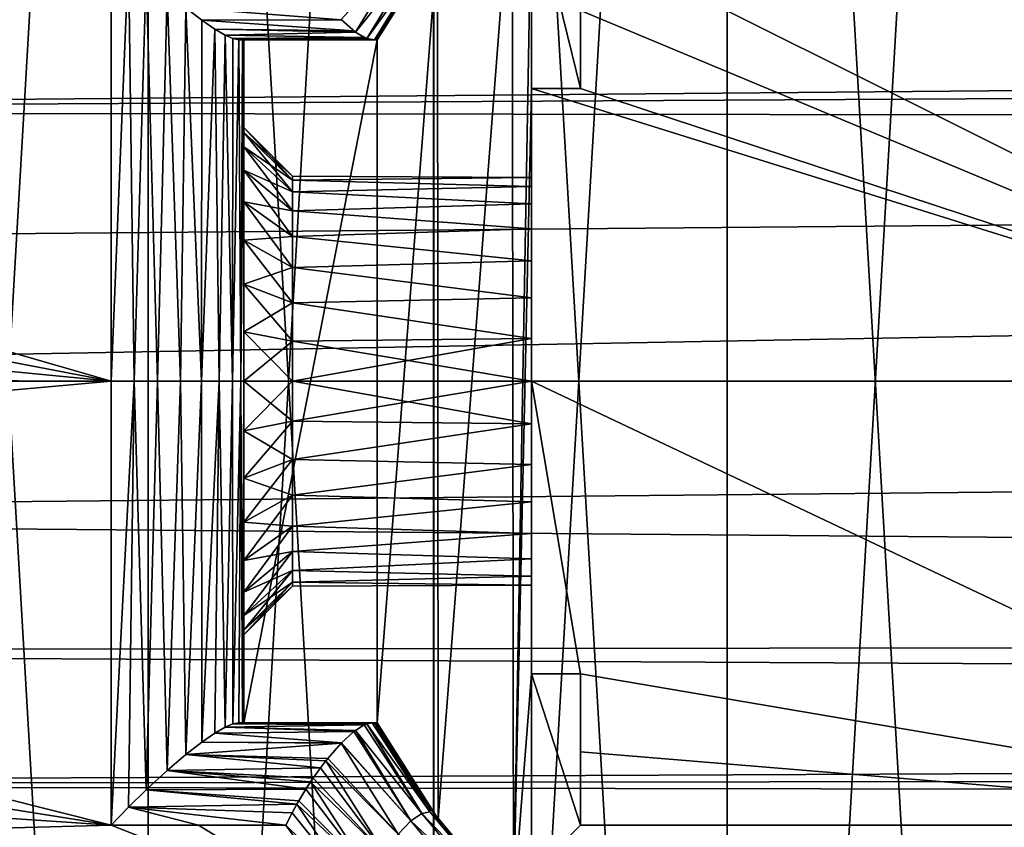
# Model space of a CAD drawing. Header units: metres. Extents: x -27 to 243, y -26 to 26.
# Tile 31 of 88: x -10.3 to -0.21, y -4.57 to 3.71. Entities that reach past the tile are written whole.
import ezdxf

# ---------------------------------------------------------------- set-up
doc = ezdxf.new("R2010")
doc.units = ezdxf.units.M
doc.layers.add('solid_ASS_SW0001', color=7, linetype='CONTINUOUS')

msp = doc.modelspace()

# ---------------------------------------------------------------- linework, layer by layer
at = {"layer": 'solid_ASS_SW0001'}
for points in [[(-3.047341, -26.072517, -24), (0, 26.25, -24), (0, -26.25, -24)], [(-3.047328, 26.072519, -24), (0, 26.25, -24), (-3.047341, -26.072517, -24)], [(0, -26.25, 74), (0, 26.25, 74), (-3.047341, 26.072517, 74)], [(-3.047328, 26.072519, -24), (-3.047341, -26.072517, -24), (-6.053592, -25.542444, -24)], [(-3.047328, 26.072519, -24), (-6.053592, -25.542444, -24), (-6.053573, 25.542448, -24)], [(-3.047328, -26.072519, 74), (-3.047341, 26.072517, 74), (-6.053592, 25.542444, 74)], [(0, -26.25, 74), (-3.047341, 26.072517, 74), (-3.047328, -26.072519, 74)], [(-6.053573, 25.542448, -24), (-6.053592, -25.542444, -24), (-8.978042, -24.666925, -24)], [(-6.053573, 25.542448, -24), (-8.978042, -24.666925, -24), (-8.978015, 24.666935, -24)], [(-6.053573, -25.542448, 74), (-6.053592, 25.542444, 74), (-8.978042, 24.666925, 74)], [(-3.047328, -26.072519, 74), (-6.053592, 25.542444, 74), (-6.053573, -25.542448, 74)], [(-8.978015, 24.666935, -24), (-8.978042, -24.666925, -24), (-11.781051, -23.457821, -24)], [(-8.978015, 24.666935, -24), (-11.781051, -23.457821, -24), (-11.78101, 23.457842, -24)], [(-8.978015, -24.666935, 74), (-8.978042, 24.666925, 74), (-11.781051, 23.457821, 74)], [(-6.053573, -25.542448, 74), (-8.978042, 24.666925, 74), (-8.978015, -24.666935, 74)], [(-8.978015, -24.666935, 74), (-11.781051, 23.457821, 74), (-11.78101, -23.457842, 74)], [(-6.007845, -4.48952, 88.099998), (-6.013225, 4.482313, 88.099998), (-5.248903, 5.357147, 88.099998)], [(-6.007845, -4.48952, 88.099998), (-5.248903, 5.357147, 88.099998), (-5.236032, -5.369727, 88.099998)], [(-5.05, 5.05, 88.099998), (-5.236032, -5.369727, 88.099998), (-5.248903, 5.357147, 88.099998)], [(-5.05, 5.05, 88.099998), (-5.05, 3, 88.099998), (-5.236032, -5.369727, 88.099998)], [(-4.55, 3, 88.599998), (-5.05, 3, 88.099998), (-5.05, 5.05, 88.099998)], [(-4.55, 3, 88.599998), (-5.05, 5.05, 88.099998), (-4.55, 4.55, 88.599998)], [(-9.357944, 4.549181, 102.931), (-9.358368, 0.000061, 103.050735), (-22.405142, 3.767545, 97.960327)], [(-9.180323, 4.363842, 102.990501), (-9.358368, 0.000061, 103.050735), (-9.357944, 4.549181, 102.931)], [(-4.55, 4.55, 104.776558), (-4.55, 3, 88.599998), (-4.55, 4.55, 88.599998)], [(-4.55, 4.55, 104.776558), (-4.55, 3.799266, 104.812904), (-4.55, 3, 88.599998)], [(4.55, 0, 108.389656), (-4.55, 3.799266, 104.812904), (-4.55, 4.55, 104.776558)], [(4.55, 0, 108.389656), (-4.55, 4.55, 104.776558), (4.55, 4.55, 108.269714)], [(-6.317864, 4.459378, 103.418205), (-6.855226, 3.578176, 103.237045), (-6.999838, 3.70775, 103.419952)], [(-6.317864, 4.459378, 103.418205), (-6.205182, 4.385605, 103.206718), (-6.855226, 3.578176, 103.237045)], [(-6.013225, 4.482313, 88.099998), (-6.633249, -3.5, 88.099998), (-6.63325, 3.5, 88.099998)], [(-6.013225, 4.482313, 88.099998), (-6.63325, 3.5, 88.099998), (-6.092856, 4.373455, 102.777351)], [(-6.007845, -4.48952, 88.099998), (-6.633249, -3.5, 88.099998), (-6.013225, 4.482313, 88.099998)], [(-9.124034, 0.000061, 103.109428), (-9.358368, 0.000061, 103.050735), (-9.180323, 4.363842, 102.990501)], [(-9.124034, 0.000061, 103.109428), (-9.180323, 4.363842, 102.990501), (-9.000012, 4.186496, 103.015694)], [(-6.205182, 4.385605, 103.206718), (-6.738999, 3.511154, 103.026009), (-6.855226, 3.578176, 103.237045)], [(-6.205182, 4.385605, 103.206718), (-6.125162, 4.367291, 102.988106), (-6.738999, 3.511154, 103.026009)], [(-6.125162, 4.367291, 102.988106), (-6.659105, 3.5, 102.807098), (-6.738999, 3.511154, 103.026009)], [(-6.37837, 3.945427, 102.679947), (-6.659105, 3.5, 102.807098), (-6.125162, 4.367291, 102.988106)], [(-6.092856, 4.373455, 102.777351), (-6.63325, 3.5, 88.099998), (-6.37837, 3.945427, 102.679947)], [(-8.882463, 0.000061, 103.110222), (-9.124034, 0.000061, 103.109428), (-9.000012, 4.186496, 103.015694)], [(-8.882463, 0.000061, 103.110222), (-9.000012, 4.186496, 103.015694), (-8.78482, 3.988573, 103.001617)], [(113.972702, 3.947464, 152.447037), (-25.020954, 4.135233, 99.083763), (-25.208183, 2.763942, 99.065544)], [(113.972702, 3.947464, 152.447037), (-25.208183, 2.763942, 99.065544), (114.046211, 3.494796, 152.49437)], [(-8.64775, 0.000061, 103.053062), (-8.882463, 0.000061, 103.110222), (-8.78482, 3.988573, 103.001617)], [(-8.64775, 0.000061, 103.053062), (-8.78482, 3.988573, 103.001617), (-8.592923, 3.825638, 102.945755)], [(-6.37837, 3.945427, 102.679947), (-6.645908, 3.5, 102.743935), (-6.659105, 3.5, 102.807098)], [(-6.37837, 3.945427, 102.679947), (-6.63325, 3.5, 102.594025), (-6.645908, 3.5, 102.743935)], [(-6.37837, 3.945427, 102.679947), (-6.63325, 3.5, 88.099998), (-6.63325, 3.5, 102.594025)], [(-9.358368, 0.000061, 103.050735), (-22.576328, 2.533978, 97.939651), (-22.405142, 3.767545, 97.960327)], [(-8.433594, 0.000061, 102.941277), (-8.64775, 0.000061, 103.053062), (-8.592923, 3.825638, 102.945755)], [(-8.433594, 0.000061, 102.941277), (-8.592923, 3.825638, 102.945755), (-8.430246, 3.699741, 102.859581)], [(-6.99715, 3.704994, 103.417137), (-8.430246, 3.699741, 102.859581), (-8.592923, 3.825638, 102.945755)], [(-6.999838, 3.70775, 103.419952), (-6.99715, 3.704994, 103.417137), (-8.592923, 3.825638, 102.945755)], [(-4.55, 3.799266, 104.812904), (-4.55, 3, 104.844368), (-4.55, 3, 88.599998)], [(4.55, 0, 108.389656), (-4.55, 3, 104.844368), (-4.55, 3.799266, 104.812904)], [(-8.433594, 0.000061, 102.941277), (-8.430246, 3.699741, 102.859581), (-8.297225, 3.608213, 102.752968)], [(-6.99715, 3.704994, 103.417137), (-6.871504, 3.590645, 103.261223), (-8.430246, 3.699741, 102.859581)], [(-6.871504, 3.590645, 103.261223), (-8.297225, 3.608213, 102.752968), (-8.430246, 3.699741, 102.859581)], [(-6.999838, 3.70775, 103.419952), (-6.855226, 3.578176, 103.237045), (-6.99715, 3.704994, 103.417137)], [(-6.99715, 3.704994, 103.417137), (-6.855226, 3.578176, 103.237045), (-6.871504, 3.590645, 103.261223)], [(-8.252491, 0.000061, 102.781403), (-8.433594, 0.000061, 102.941277), (-8.297225, 3.608213, 102.752968)], [(-8.252491, 0.000061, 102.781403), (-8.297225, 3.608213, 102.752968), (-8.191609, 3.546781, 102.632652)], [(-6.855226, 3.578176, 103.237045), (-8.191609, 3.546781, 102.632652), (-8.297225, 3.608213, 102.752968)], [(-6.871504, 3.590645, 103.261223), (-6.855226, 3.578176, 103.237045), (-8.297225, 3.608213, 102.752968)], [(-8.115012, 0.00006, 102.582771), (-8.252491, 0.000061, 102.781403), (-8.191609, 3.546781, 102.632652)], [(-6.855226, 3.578176, 103.237045), (-6.766061, 3.522588, 103.082466), (-8.191609, 3.546781, 102.632652)], [(-8.115012, 0.00006, 102.582771), (-8.191609, 3.546781, 102.632652), (-8.110447, 3.511524, 102.502167)], [(-6.766061, 3.522588, 103.082466), (-8.110447, 3.511524, 102.502167), (-8.191609, 3.546781, 102.632652)], [(-6.855226, 3.578176, 103.237045), (-6.738999, 3.511154, 103.026009), (-6.766061, 3.522588, 103.082466)], [(114.046211, 3.494796, 152.49437), (-25.208183, 2.763942, 99.065544), (114.099312, 2.58358, 152.546158)], [(-8.115012, 0.00006, 102.582771), (-8.110447, 3.511524, 102.502167), (-8.051554, 3.5, 102.362633)], [(-8.029179, 0.00006, 102.356956), (-8.115012, 0.00006, 102.582771), (-8.051554, 3.5, 102.362633)], [(-6.766061, 3.522588, 103.082466), (-6.738999, 3.511154, 103.026009), (-8.110447, 3.511524, 102.502167)], [(-6.683289, 3.5, 102.887856), (-8.051554, 3.5, 102.362633), (-8.110447, 3.511524, 102.502167)], [(-6.738999, 3.511154, 103.026009), (-6.683289, 3.5, 102.887856), (-8.110447, 3.511524, 102.502167)], [(-8.029179, 0.00006, 102.356956), (-8.051554, 3.5, 102.362633), (-8.012973, 3.5, 102.206116)], [(-6.63325, 3.5, 102.594025), (-8.012973, 3.5, 102.206116), (-8.051554, 3.5, 102.362633)], [(-6.63325, 3.5, 102.594025), (-8.051554, 3.5, 102.362633), (-6.683289, 3.5, 102.887856)], [(-8.029179, 0.00006, 102.356956), (-8, 3.5, 102.045425), (-8, 0.00006, 102.117149)], [(-8.029179, 0.00006, 102.356956), (-8.012973, 3.5, 102.206116), (-8, 3.5, 102.045425)], [(-6.63325, 3.5, 88.099998), (-8, 3.5, 102.045425), (-8.012973, 3.5, 102.206116)], [(-6.63325, 3.5, 102.594025), (-6.63325, 3.5, 88.099998), (-8.012973, 3.5, 102.206116)], [(-6.63325, 3.5, 88.099998), (-6.633249, -3.5, 88.099998), (-8, -3.5, 88.099998)], [(-8, -1.444335, 90.93808), (-8, 3.5, 88.099998), (-8, -3.5, 88.099998)], [(-6.63325, 3.5, 88.099998), (-8, -3.5, 88.099998), (-8, 3.5, 88.099998)], [(-8, 0.00006, 102.117149), (-8, 3.5, 102.045425), (-8, -3.5, 102.045425)], [(-8, 2.161919, 94.544334), (-8, -3.5, 102.045425), (-8, 3.5, 102.045425)], [(-8, 2.550004, 93.607422), (-8, 3.5, 102.045425), (-8, 3.5, 88.099998)], [(-6.63325, 3.5, 88.099998), (-8, 3.5, 88.099998), (-8, 3.5, 102.045425)], [(-8, 2.402085, 94.094986), (-8, 2.161919, 94.544334), (-8, 3.5, 102.045425)], [(-8, 2.550004, 93.607422), (-8, 2.402085, 94.094986), (-8, 3.5, 102.045425)], [(-8, 2.6, 93.099998), (-8, 2.550004, 93.607422), (-8, 3.5, 88.099998)], [(-8, 2.550004, 92.592575), (-8, 2.6, 93.099998), (-8, 3.5, 88.099998)], [(-8, 2.402085, 92.105019), (-8, 2.550004, 92.592575), (-8, 3.5, 88.099998)], [(-8, 2.161919, 91.655663), (-8, 2.402085, 92.105019), (-8, 3.5, 88.099998)], [(-8, 1.838478, 91.26152), (-8, 2.161919, 91.655663), (-8, 3.5, 88.099998)], [(-8, 1.444336, 90.93808), (-8, 1.838478, 91.26152), (-8, 3.5, 88.099998)], [(-8, 0.994982, 90.697914), (-8, 1.444336, 90.93808), (-8, 3.5, 88.099998)], [(-8, 0.507422, 90.549995), (-8, 0.994982, 90.697914), (-8, 3.5, 88.099998)], [(-8, 0, 90.5), (-8, 0.507422, 90.549995), (-8, 3.5, 88.099998)], [(-8, -0.507422, 90.549995), (-8, 0, 90.5), (-8, 3.5, 88.099998)], [(-8, -0.994982, 90.697914), (-8, -0.507422, 90.549995), (-8, 3.5, 88.099998)], [(-8, -1.444335, 90.93808), (-8, -0.994982, 90.697914), (-8, 3.5, 88.099998)], [(-6.738999, 3.511154, 103.026009), (-6.659105, 3.5, 102.807098), (-6.683289, 3.5, 102.887856)], [(-6.659105, 3.5, 102.807098), (-6.63325, 3.5, 102.594025), (-6.683289, 3.5, 102.887856)], [(-6.659105, 3.5, 102.807098), (-6.645908, 3.5, 102.743935), (-6.63325, 3.5, 102.594025)], [(-5.05, 3, 88.099998), (-5.05, -3, 88.099998), (-5.236032, -5.369727, 88.099998)], [(-5.05, 1.234357, 91.40107), (-5.05, -3, 88.099998), (-5.05, 3, 88.099998)], [(-5.05, 3, 104.652443), (-5.05, 3, 88.099998), (-4.55, 3, 88.599998)], [(-5.05, 2.088491, 92.88047), (-5.05, 3, 88.099998), (-5.05, 3, 104.652443)], [(-5.05, 1.560607, 91.694832), (-5.05, 1.234357, 91.40107), (-5.05, 3, 88.099998)], [(-5.05, 1.818661, 92.050018), (-5.05, 1.560607, 91.694832), (-5.05, 3, 88.099998)], [(-5.05, 1.997213, 92.451042), (-5.05, 1.818661, 92.050018), (-5.05, 3, 88.099998)], [(-5.05, 2.088491, 92.88047), (-5.05, 1.997213, 92.451042), (-5.05, 3, 88.099998)], [(-5.05, 3, 104.652443), (-4.55, 3, 88.599998), (-4.55, 3, 104.844368)], [(4.55, 0, 108.389656), (-5.05, 3, 104.652443), (-4.55, 3, 104.844368)], [(-5.05, 0, 104.704559), (-5.05, -3, 104.652443), (-5.05, 3, 104.652443)], [(-5.05, -1.818661, 94.149979), (-5.05, 3, 104.652443), (-5.05, -3, 104.652443)], [(4.55, 0, 108.389656), (-5.05, 0, 104.704559), (-5.05, 3, 104.652443)], [(-5.05, -0.436605, 95.154114), (-5.05, 0, 95.199997), (-5.05, 3, 104.652443)], [(-5.05, 0.436608, 95.154114), (-5.05, 3, 104.652443), (-5.05, 0, 95.199997)], [(-5.05, -0.85419, 95.018425), (-5.05, -0.436605, 95.154114), (-5.05, 3, 104.652443)], [(-5.05, -1.234357, 94.798927), (-5.05, -0.85419, 95.018425), (-5.05, 3, 104.652443)], [(-5.05, -1.560607, 94.505173), (-5.05, -1.234357, 94.798927), (-5.05, 3, 104.652443)], [(-5.05, -1.818661, 94.149979), (-5.05, -1.560607, 94.505173), (-5.05, 3, 104.652443)], [(-5.05, 2.088495, 93.319496), (-5.05, 2.088491, 92.88047), (-5.05, 3, 104.652443)], [(-5.05, 1.997224, 93.748917), (-5.05, 2.088495, 93.319496), (-5.05, 3, 104.652443)], [(-5.05, 1.818678, 94.149956), (-5.05, 1.997224, 93.748917), (-5.05, 3, 104.652443)], [(-5.05, 1.560624, 94.50515), (-5.05, 1.818678, 94.149956), (-5.05, 3, 104.652443)], [(-5.05, 1.234378, 94.798912), (-5.05, 1.560624, 94.50515), (-5.05, 3, 104.652443)], [(-5.05, 0.854199, 95.018417), (-5.05, 1.234378, 94.798912), (-5.05, 3, 104.652443)], [(-5.05, 0.436608, 95.154114), (-5.05, 0.854199, 95.018417), (-5.05, 3, 104.652443)], [(114.099312, 2.58358, 152.546158), (-25.208183, 2.763942, 99.065544), (-25.320784, 1.383675, 99.054779)], [(114.099312, 2.58358, 152.546158), (-25.320784, 1.383675, 99.054779), (-25.35837, 0, 99.051201)], [(114.086655, 0, 152.579132), (114.099312, 2.58358, 152.546158), (-25.35837, 0, 99.051201)], [(-9.358368, 0.000061, 103.050735), (-22.680286, 1.292693, 97.927254), (-22.576328, 2.533978, 97.939651)], [(-7.5, 2.059652, 93.509674), (-8, 2.550004, 93.607422), (-8, 2.6, 93.099998)], [(-7.5, 2.1, 93.099998), (-8, 2.6, 93.099998), (-8, 2.550004, 92.592575)], [(-7.5, 2.059652, 93.509674), (-8, 2.6, 93.099998), (-7.5, 2.1, 93.099998)], [(-7.5, 1.940147, 93.903633), (-8, 2.402085, 94.094986), (-8, 2.550004, 93.607422)], [(-7.5, 1.940147, 93.903633), (-8, 2.550004, 93.607422), (-7.5, 2.059652, 93.509674)], [(-7.5, 2.059652, 92.690323), (-8, 2.550004, 92.592575), (-8, 2.402085, 92.105019)], [(-7.5, 2.1, 93.099998), (-8, 2.550004, 92.592575), (-7.5, 2.059652, 92.690323)], [(-7.5, 1.746078, 94.266708), (-8, 2.161919, 94.544334), (-8, 2.402085, 94.094986)], [(-7.5, 1.746078, 94.266708), (-8, 2.402085, 94.094986), (-7.5, 1.940147, 93.903633)], [(-7.5, 1.940147, 92.296364), (-8, 2.402085, 92.105019), (-8, 2.161919, 91.655663)], [(-7.5, 2.059652, 92.690323), (-8, 2.402085, 92.105019), (-7.5, 1.940147, 92.296364)], [(-8, 2.161919, 94.544334), (-8, 1.838477, 94.938477), (-8, -3.5, 102.045425)], [(-7.5, 1.484924, 94.584923), (-8, 1.838477, 94.938477), (-8, 2.161919, 94.544334)], [(-7.5, 1.484924, 94.584923), (-8, 2.161919, 94.544334), (-7.5, 1.746078, 94.266708)], [(-7.5, 1.746078, 91.933289), (-8, 2.161919, 91.655663), (-8, 1.838478, 91.26152)], [(-7.5, 1.940147, 92.296364), (-8, 2.161919, 91.655663), (-7.5, 1.746078, 91.933289)], [(-7.5, 2.1, 93.099998), (-5.05, 2.088491, 92.88047), (-5.05, 2.088495, 93.319496)], [(-7.5, 2.1, 93.099998), (-7.5, 2.059652, 92.690323), (-5.05, 2.088491, 92.88047)], [(-7.5, 2.059652, 93.509674), (-7.5, 2.1, 93.099998), (-5.05, 2.088495, 93.319496)], [(-7.5, 2.059652, 93.509674), (-5.05, 2.088495, 93.319496), (-5.05, 1.997224, 93.748917)], [(-7.5, 2.059652, 92.690323), (-5.05, 1.997213, 92.451042), (-5.05, 2.088491, 92.88047)], [(-7.5, 2.059652, 92.690323), (-7.5, 1.940147, 92.296364), (-5.05, 1.997213, 92.451042)], [(-7.5, 1.940147, 93.903633), (-7.5, 2.059652, 93.509674), (-5.05, 1.997224, 93.748917)], [(-7.5, 1.940147, 93.903633), (-5.05, 1.997224, 93.748917), (-5.05, 1.818678, 94.149956)], [(-7.5, 1.940147, 92.296364), (-5.05, 1.818661, 92.050018), (-5.05, 1.997213, 92.451042)], [(-7.5, 1.940147, 92.296364), (-7.5, 1.746078, 91.933289), (-5.05, 1.818661, 92.050018)], [(-7.5, 1.746078, 94.266708), (-7.5, 1.940147, 93.903633), (-5.05, 1.818678, 94.149956)], [(-7.5, 1.484924, 91.615074), (-8, 1.838478, 91.26152), (-8, 1.444336, 90.93808)], [(-7.5, 1.746078, 91.933289), (-8, 1.838478, 91.26152), (-7.5, 1.484924, 91.615074)], [(-8, 1.838477, 94.938477), (-8, 1.444335, 95.261917), (-8, -3.5, 102.045425)], [(-7.5, 1.16671, 94.846077), (-8, 1.444335, 95.261917), (-8, 1.838477, 94.938477)], [(-7.5, 1.16671, 94.846077), (-8, 1.838477, 94.938477), (-7.5, 1.484924, 94.584923)], [(-7.5, 1.746078, 94.266708), (-5.05, 1.818678, 94.149956), (-5.05, 1.560624, 94.50515)], [(-7.5, 1.746078, 91.933289), (-5.05, 1.560607, 91.694832), (-5.05, 1.818661, 92.050018)], [(-7.5, 1.746078, 91.933289), (-7.5, 1.484924, 91.615074), (-5.05, 1.560607, 91.694832)], [(-7.5, 1.484924, 94.584923), (-7.5, 1.746078, 94.266708), (-5.05, 1.560624, 94.50515)], [(-7.5, 1.484924, 94.584923), (-5.05, 1.560624, 94.50515), (-5.05, 1.234378, 94.798912)], [(-7.5, 1.484924, 91.615074), (-5.05, 1.234357, 91.40107), (-5.05, 1.560607, 91.694832)], [(-7.5, 1.484924, 91.615074), (-8, 1.444336, 90.93808), (-7.5, 1.16671, 91.35392)], [(-7.5, 1.16671, 91.35392), (-8, 1.444336, 90.93808), (-8, 0.994982, 90.697914)], [(-8, 1.444335, 95.261917), (-8, 0.994982, 95.502083), (-8, -3.5, 102.045425)], [(-7.5, 0.803635, 95.040146), (-8, 0.994982, 95.502083), (-8, 1.444335, 95.261917)], [(-7.5, 0.803635, 95.040146), (-8, 1.444335, 95.261917), (-7.5, 1.16671, 94.846077)], [(-7.5, 1.484924, 91.615074), (-7.5, 1.16671, 91.35392), (-5.05, 1.234357, 91.40107)], [(-7.5, 1.16671, 94.846077), (-7.5, 1.484924, 94.584923), (-5.05, 1.234378, 94.798912)], [(-9.358368, 0.000061, 103.050735), (-22.716555, 0.04923, 97.922997), (-22.680286, 1.292693, 97.927254)], [(-7.5, 1.16671, 94.846077), (-5.05, 1.234378, 94.798912), (-5.05, 0.854199, 95.018417)], [(-7.5, 1.16671, 91.35392), (-5.05, 0.85419, 91.181572), (-5.05, 1.234357, 91.40107)], [(-5.05, 1.234357, 91.40107), (-5.05, 0.85419, 91.181572), (-5.05, -3, 88.099998)], [(-7.5, 1.16671, 91.35392), (-8, 0.994982, 90.697914), (-7.5, 0.803635, 91.159851)], [(-7.5, 1.16671, 91.35392), (-7.5, 0.803635, 91.159851), (-5.05, 0.85419, 91.181572)], [(-7.5, 0.803635, 95.040146), (-7.5, 1.16671, 94.846077), (-5.05, 0.854199, 95.018417)], [(-8, 0.994982, 95.502083), (-8, 0.507422, 95.650002), (-8, -3.5, 102.045425)], [(-7.5, 0.409675, 95.159653), (-8, 0.507422, 95.650002), (-8, 0.994982, 95.502083)], [(-7.5, 0.409675, 95.159653), (-8, 0.994982, 95.502083), (-7.5, 0.803635, 95.040146)], [(-7.5, 0.803635, 91.159851), (-8, 0.994982, 90.697914), (-8, 0.507422, 90.549995)], [(-7.5, 0.803635, 95.040146), (-5.05, 0.854199, 95.018417), (-5.05, 0.436608, 95.154114)], [(-7.5, 0.803635, 91.159851), (-5.05, 0.436605, 91.045891), (-5.05, 0.85419, 91.181572)], [(-5.05, 0.85419, 91.181572), (-5.05, 0.436605, 91.045891), (-5.05, -3, 88.099998)], [(-7.5, 0.803635, 91.159851), (-8, 0.507422, 90.549995), (-7.5, 0.409675, 91.040344)], [(-7.5, 0.803635, 91.159851), (-7.5, 0.409675, 91.040344), (-5.05, 0.436605, 91.045891)], [(-7.5, 0.409675, 95.159653), (-7.5, 0.803635, 95.040146), (-5.05, 0.436608, 95.154114)], [(-8, 0.507422, 95.650002), (-8, 0, 95.699997), (-8, -3.5, 102.045425)], [(-7.5, 0, 95.199997), (-8, 0, 95.699997), (-8, 0.507422, 95.650002)], [(-7.5, 0.409675, 95.159653), (-7.5, 0, 95.199997), (-8, 0.507422, 95.650002)], [(-7.5, 0.409675, 91.040344), (-8, 0.507422, 90.549995), (-8, 0, 90.5)], [(-7.5, 0.409675, 91.040344), (-8, 0, 90.5), (-7.5, 0, 91)], [(-7.5, 0.409675, 95.159653), (-5.05, 0.436608, 95.154114), (-5.05, 0, 95.199997)], [(-7.5, 0, 91), (-5.05, 0, 91), (-5.05, 0.436605, 91.045891)], [(-7.5, 0.409675, 91.040344), (-7.5, 0, 91), (-5.05, 0.436605, 91.045891)], [(-7.5, 0.409675, 95.159653), (-5.05, 0, 95.199997), (-7.5, 0, 95.199997)], [(-5.05, 0.436605, 91.045891), (-5.05, 0, 91), (-5.05, -3, 88.099998)], [(114.086655, 0, 152.579132), (-25.35837, 0, 99.051201), (-25.320766, -1.383978, 99.054779)], [(114.086655, 0, 152.579132), (-25.320766, -1.383978, 99.054779), (114.099312, -2.58358, 152.546158)], [(-9.358368, 0.000061, 103.050735), (-22.685503, -1.196697, 97.926636), (-22.716555, 0.04923, 97.922997)], [(-9.358368, 0.000061, 103.050735), (-9.358043, -4.549179, 102.930962), (-22.685503, -1.196697, 97.926636)], [(-9.124034, 0.000061, 103.109428), (-9.358043, -4.549179, 102.930962), (-9.358368, 0.000061, 103.050735)], [(-9.124034, 0.000061, 103.109428), (-9.180289, -4.36381, 102.990517), (-9.358043, -4.549179, 102.930962)], [(-9.124034, 0.000061, 103.109428), (-9.000012, -4.186506, 103.015701), (-9.180289, -4.36381, 102.990517)], [(-8.882463, 0.000061, 103.110222), (-9.000012, -4.186506, 103.015701), (-9.124034, 0.000061, 103.109428)], [(-8.882463, 0.000061, 103.110222), (-8.784823, -3.988577, 103.001617), (-9.000012, -4.186506, 103.015701)], [(-8.64775, 0.000061, 103.053062), (-8.784823, -3.988577, 103.001617), (-8.882463, 0.000061, 103.110222)], [(-8.64775, 0.000061, 103.053062), (-8.592926, -3.825641, 102.945755), (-8.784823, -3.988577, 103.001617)], [(-8.433594, 0.000061, 102.941277), (-8.592926, -3.825641, 102.945755), (-8.64775, 0.000061, 103.053062)], [(-8.433594, 0.000061, 102.941277), (-8.430248, -3.699742, 102.859581), (-8.592926, -3.825641, 102.945755)], [(-8.252491, 0.000061, 102.781403), (-8.430248, -3.699742, 102.859581), (-8.433594, 0.000061, 102.941277)], [(-8.252491, 0.000061, 102.781403), (-8.297226, -3.608213, 102.752968), (-8.430248, -3.699742, 102.859581)], [(-8.252491, 0.000061, 102.781403), (-8.191609, -3.546781, 102.632652), (-8.297226, -3.608213, 102.752968)], [(-8.115012, 0.00006, 102.582771), (-8.191609, -3.546781, 102.632652), (-8.252491, 0.000061, 102.781403)], [(-8.115012, 0.00006, 102.582771), (-8.110447, -3.511524, 102.502167), (-8.191609, -3.546781, 102.632652)], [(-8.029179, 0.00006, 102.356956), (-8.110447, -3.511524, 102.502167), (-8.115012, 0.00006, 102.582771)], [(-8.029179, 0.00006, 102.356956), (-8.051554, -3.5, 102.362633), (-8.110447, -3.511524, 102.502167)], [(-8.029179, 0.00006, 102.356956), (-8.012973, -3.5, 102.206116), (-8.051554, -3.5, 102.362633)], [(-8.029179, 0.00006, 102.356956), (-8, 0.00006, 102.117149), (-8.012973, -3.5, 102.206116)], [(-8, 0.00006, 102.117149), (-8, -3.5, 102.045425), (-8.012973, -3.5, 102.206116)], [(-8, -0.507422, 95.650002), (-8, -3.5, 102.045425), (-8, 0, 95.699997)], [(-7.5, -0.409675, 95.159653), (-8, -0.507422, 95.650002), (-8, 0, 95.699997)], [(-7.5, -0.409675, 95.159653), (-8, 0, 95.699997), (-7.5, 0, 95.199997)], [(-7.5, 0, 91), (-8, 0, 90.5), (-8, -0.507422, 90.549995)], [(-7.5, 0, 91), (-8, -0.507422, 90.549995), (-7.5, -0.409675, 91.040344)], [(-7.5, 0, 95.199997), (-5.05, 0, 95.199997), (-5.05, -0.436605, 95.154114)], [(-7.5, 0, 91), (-7.5, -0.409675, 91.040344), (-5.05, 0, 91)], [(-4.55, -3, 104.844368), (-5.05, -3, 104.652443), (-5.05, 0, 104.704559)], [(4.55, -4.55, 108.269714), (-4.55, -3, 104.844368), (-5.05, 0, 104.704559)], [(4.55, 0, 108.389656), (4.55, -4.55, 108.269714), (-5.05, 0, 104.704559)], [(-7.5, -0.409675, 95.159653), (-7.5, 0, 95.199997), (-5.05, -0.436605, 95.154114)], [(-7.5, -0.409675, 91.040344), (-5.05, -0.436608, 91.045891), (-5.05, 0, 91)], [(-5.05, 0, 91), (-5.05, -0.436608, 91.045891), (-5.05, -3, 88.099998)], [(-7.5, -0.409675, 91.040344), (-8, -0.507422, 90.549995), (-8, -0.994982, 90.697914)], [(-7.5, -0.409675, 91.040344), (-8, -0.994982, 90.697914), (-7.5, -0.803635, 91.159851)], [(-7.5, -0.803635, 95.040146), (-8, -0.507422, 95.650002), (-7.5, -0.409675, 95.159653)], [(-7.5, -0.803635, 95.040146), (-7.5, -0.409675, 95.159653), (-5.05, -0.436605, 95.154114)], [(-7.5, -0.409675, 91.040344), (-7.5, -0.803635, 91.159851), (-5.05, -0.436608, 91.045891)], [(-7.5, -0.803635, 95.040146), (-5.05, -0.436605, 95.154114), (-5.05, -0.85419, 95.018425)], [(-7.5, -0.803635, 91.159851), (-5.05, -0.854199, 91.18158), (-5.05, -0.436608, 91.045891)], [(-5.05, -0.436608, 91.045891), (-5.05, -0.854199, 91.18158), (-5.05, -3, 88.099998)], [(-8, -0.507422, 95.650002), (-8, -0.994982, 95.502083), (-8, -3.5, 102.045425)], [(-7.5, -0.803635, 95.040146), (-8, -0.994982, 95.502083), (-8, -0.507422, 95.650002)], [(-7.5, -0.803635, 91.159851), (-8, -0.994982, 90.697914), (-8, -1.444335, 90.93808)], [(-7.5, -0.803635, 91.159851), (-8, -1.444335, 90.93808), (-7.5, -1.16671, 91.35392)], [(-7.5, -1.16671, 94.846077), (-8, -0.994982, 95.502083), (-7.5, -0.803635, 95.040146)], [(-7.5, -1.16671, 94.846077), (-7.5, -0.803635, 95.040146), (-5.05, -0.85419, 95.018425)], [(-7.5, -0.803635, 91.159851), (-7.5, -1.16671, 91.35392), (-5.05, -0.854199, 91.18158)], [(-7.5, -1.16671, 94.846077), (-5.05, -0.85419, 95.018425), (-5.05, -1.234357, 94.798927)], [(-7.5, -1.16671, 91.35392), (-5.05, -1.234378, 91.401085), (-5.05, -0.854199, 91.18158)], [(-5.05, -0.854199, 91.18158), (-5.05, -1.234378, 91.401085), (-5.05, -3, 88.099998)], [(-8, -0.994982, 95.502083), (-8, -1.444336, 95.261917), (-8, -3.5, 102.045425)], [(-7.5, -1.16671, 94.846077), (-8, -1.444336, 95.261917), (-8, -0.994982, 95.502083)], [(-9.358043, -4.549179, 102.930962), (-22.586565, -2.440093, 97.938423), (-22.685503, -1.196697, 97.926636)], [(-7.5, -1.16671, 91.35392), (-8, -1.444335, 90.93808), (-8, -1.838477, 91.26152)], [(-7.5, -1.16671, 91.35392), (-8, -1.838477, 91.26152), (-7.5, -1.484924, 91.615074)], [(-7.5, -1.484924, 94.584923), (-8, -1.444336, 95.261917), (-7.5, -1.16671, 94.846077)], [(-7.5, -1.484924, 94.584923), (-7.5, -1.16671, 94.846077), (-5.05, -1.234357, 94.798927)], [(-7.5, -1.16671, 91.35392), (-7.5, -1.484924, 91.615074), (-5.05, -1.234378, 91.401085)], [(-7.5, -1.484924, 94.584923), (-5.05, -1.234357, 94.798927), (-5.05, -1.560607, 94.505173)], [(-7.5, -1.484924, 91.615074), (-5.05, -1.560624, 91.694847), (-5.05, -1.234378, 91.401085)], [(-5.05, -1.234378, 91.401085), (-5.05, -1.560624, 91.694847), (-5.05, -3, 88.099998)], [(114.099312, -2.58358, 152.546158), (-25.320766, -1.383978, 99.054779), (-25.208145, -2.764277, 99.065552)], [(-8, -1.838477, 91.26152), (-8, -1.444335, 90.93808), (-8, -3.5, 88.099998)], [(-8, -1.444336, 95.261917), (-8, -1.838478, 94.938477), (-8, -3.5, 102.045425)], [(-7.5, -1.484924, 94.584923), (-8, -1.838478, 94.938477), (-8, -1.444336, 95.261917)], [(-7.5, -1.484924, 91.615074), (-8, -1.838477, 91.26152), (-8, -2.161919, 91.655663)], [(-7.5, -1.484924, 91.615074), (-8, -2.161919, 91.655663), (-7.5, -1.746078, 91.933289)], [(-7.5, -1.746078, 94.266708), (-8, -1.838478, 94.938477), (-7.5, -1.484924, 94.584923)], [(-7.5, -1.746078, 94.266708), (-7.5, -1.484924, 94.584923), (-5.05, -1.560607, 94.505173)], [(-7.5, -1.484924, 91.615074), (-7.5, -1.746078, 91.933289), (-5.05, -1.560624, 91.694847)], [(-7.5, -1.746078, 94.266708), (-5.05, -1.560607, 94.505173), (-5.05, -1.818661, 94.149979)], [(-7.5, -1.746078, 91.933289), (-5.05, -1.818678, 92.050049), (-5.05, -1.560624, 91.694847)], [(-5.05, -1.560624, 91.694847), (-5.05, -1.818678, 92.050049), (-5.05, -3, 88.099998)], [(-7.5, -1.746078, 91.933289), (-8, -2.161919, 91.655663), (-8, -2.402085, 92.105019)], [(-7.5, -1.746078, 91.933289), (-8, -2.402085, 92.105019), (-7.5, -1.940147, 92.296364)], [(-7.5, -1.746078, 94.266708), (-8, -2.161919, 94.544334), (-8, -1.838478, 94.938477)], [(-7.5, -1.940147, 93.903633), (-8, -2.161919, 94.544334), (-7.5, -1.746078, 94.266708)], [(-7.5, -1.940147, 93.903633), (-7.5, -1.746078, 94.266708), (-5.05, -1.818661, 94.149979)], [(-7.5, -1.746078, 91.933289), (-7.5, -1.940147, 92.296364), (-5.05, -1.818678, 92.050049)], [(-8, -2.161919, 91.655663), (-8, -1.838477, 91.26152), (-8, -3.5, 88.099998)], [(-8, -1.838478, 94.938477), (-8, -2.161919, 94.544334), (-8, -3.5, 102.045425)], [(-7.5, -1.940147, 93.903633), (-5.05, -1.818661, 94.149979), (-5.05, -1.997213, 93.748955)], [(-7.5, -1.940147, 92.296364), (-5.05, -1.997224, 92.45108), (-5.05, -1.818678, 92.050049)], [(-5.05, -1.997213, 93.748955), (-5.05, -1.818661, 94.149979), (-5.05, -3, 104.652443)], [(-5.05, -1.818678, 92.050049), (-5.05, -1.997224, 92.45108), (-5.05, -3, 88.099998)], [(-7.5, -1.940147, 92.296364), (-8, -2.402085, 92.105019), (-8, -2.550004, 92.592575)], [(-7.5, -1.940147, 92.296364), (-8, -2.550004, 92.592575), (-7.5, -2.059652, 92.690323)], [(-7.5, -1.940147, 93.903633), (-8, -2.402085, 94.094986), (-8, -2.161919, 94.544334)], [(-7.5, -2.059652, 93.509674), (-8, -2.402085, 94.094986), (-7.5, -1.940147, 93.903633)], [(-7.5, -2.059652, 93.509674), (-7.5, -1.940147, 93.903633), (-5.05, -1.997213, 93.748955)], [(-7.5, -1.940147, 92.296364), (-7.5, -2.059652, 92.690323), (-5.05, -1.997224, 92.45108)], [(-7.5, -2.059652, 93.509674), (-5.05, -1.997213, 93.748955), (-5.05, -2.088491, 93.319534)], [(-7.5, -2.059652, 92.690323), (-5.05, -2.088495, 92.880501), (-5.05, -1.997224, 92.45108)], [(-5.05, -2.088491, 93.319534), (-5.05, -1.997213, 93.748955), (-5.05, -3, 104.652443)], [(-5.05, -1.997224, 92.45108), (-5.05, -2.088495, 92.880501), (-5.05, -3, 88.099998)], [(-7.5, -2.059652, 92.690323), (-8, -2.550004, 92.592575), (-8, -2.6, 93.099998)], [(-7.5, -2.059652, 92.690323), (-8, -2.6, 93.099998), (-7.5, -2.1, 93.099998)], [(-7.5, -2.059652, 93.509674), (-8, -2.550004, 93.607422), (-8, -2.402085, 94.094986)], [(-7.5, -2.1, 93.099998), (-8, -2.550004, 93.607422), (-7.5, -2.059652, 93.509674)], [(-7.5, -2.1, 93.099998), (-8, -2.6, 93.099998), (-8, -2.550004, 93.607422)], [(-7.5, -2.1, 93.099998), (-7.5, -2.059652, 93.509674), (-5.05, -2.088491, 93.319534)], [(-7.5, -2.059652, 92.690323), (-7.5, -2.1, 93.099998), (-5.05, -2.088495, 92.880501)], [(-7.5, -2.1, 93.099998), (-5.05, -2.088491, 93.319534), (-5.05, -2.088495, 92.880501)], [(-5.05, -2.088491, 93.319534), (-5.05, -3, 104.652443), (-5.05, -3, 88.099998)], [(-5.05, -2.088495, 92.880501), (-5.05, -2.088491, 93.319534), (-5.05, -3, 88.099998)], [(-8, -2.402085, 92.105019), (-8, -2.161919, 91.655663), (-8, -3.5, 88.099998)], [(-8, -2.161919, 94.544334), (-8, -2.402085, 94.094986), (-8, -3.5, 102.045425)], [(-8, -2.550004, 92.592575), (-8, -2.402085, 92.105019), (-8, -3.5, 88.099998)], [(-8, -2.402085, 94.094986), (-8, -2.550004, 93.607422), (-8, -3.5, 102.045425)], [(-9.358043, -4.549179, 102.930962), (-22.420223, -3.675861, 97.958496), (-22.586565, -2.440093, 97.938423)], [(114.046204, -3.494879, 152.494354), (114.099312, -2.58358, 152.546158), (-25.208145, -2.764277, 99.065552)], [(-8, -2.550004, 92.592575), (-8, -3.5, 88.099998), (-8, -3.5, 102.045425)], [(-8, -2.6, 93.099998), (-8, -2.550004, 92.592575), (-8, -3.5, 102.045425)], [(-8, -2.550004, 93.607422), (-8, -2.6, 93.099998), (-8, -3.5, 102.045425)], [(114.046204, -3.494879, 152.494354), (-25.208145, -2.764277, 99.065552), (-25.020924, -4.135414, 99.083763)], [(-5.05, -3, 88.099998), (-5.05, -5.05, 88.099998), (-5.236032, -5.369727, 88.099998)], [(-4.55, -4.55, 88.599998), (-5.05, -5.05, 88.099998), (-5.05, -3, 88.099998)], [(-4.55, -3, 88.599998), (-5.05, -3, 88.099998), (-5.05, -3, 104.652443)], [(-4.55, -4.55, 88.599998), (-5.05, -3, 88.099998), (-4.55, -3, 88.599998)], [(-4.55, -3, 104.844368), (-4.55, -3, 88.599998), (-5.05, -3, 104.652443)], [(-4.55, -4.55, 88.599998), (-4.55, -3, 88.599998), (-4.55, -3, 104.844368)], [(-4.55, -4.55, 104.776558), (-4.55, -4.55, 88.599998), (-4.55, -3, 104.844368)], [(-4.55, -3.799266, 104.812904), (-4.55, -3, 104.844368), (4.55, -4.55, 108.269714)], [(-4.55, -3.799266, 104.812904), (-4.55, -4.55, 104.776558), (-4.55, -3, 104.844368)], [(114.046204, -3.494879, 152.494354), (-25.020924, -4.135414, 99.083763), (113.972679, -3.947597, 152.447021)], [(-8.191609, -3.546781, 102.632652), (-8.110447, -3.511524, 102.502167), (-6.766061, -3.522588, 103.082466)], [(-8.191609, -3.546781, 102.632652), (-6.766061, -3.522588, 103.082466), (-6.855227, -3.578177, 103.237045)], [(-8.110447, -3.511524, 102.502167), (-8.051554, -3.5, 102.362633), (-6.738998, -3.511153, 103.026009)], [(-8.110447, -3.511524, 102.502167), (-6.738998, -3.511153, 103.026009), (-6.766061, -3.522588, 103.082466)], [(-8.051554, -3.5, 102.362633), (-6.683289, -3.5, 102.887856), (-6.738998, -3.511153, 103.026009)], [(-6.659105, -3.5, 102.807098), (-6.683289, -3.5, 102.887856), (-8.051554, -3.5, 102.362633)], [(-6.645907, -3.5, 102.743935), (-8.051554, -3.5, 102.362633), (-6.633249, -3.5, 102.594025)], [(-8.012973, -3.5, 102.206116), (-6.633249, -3.5, 102.594025), (-8.051554, -3.5, 102.362633)], [(-6.659105, -3.5, 102.807098), (-8.051554, -3.5, 102.362633), (-6.645907, -3.5, 102.743935)], [(-8.012973, -3.5, 102.206116), (-8, -3.5, 102.045425), (-6.633249, -3.5, 102.594025)], [(-8, -3.5, 102.045425), (-8, -3.5, 88.099998), (-6.633249, -3.5, 102.594025)], [(-6.633249, -3.5, 88.099998), (-6.633249, -3.5, 102.594025), (-8, -3.5, 88.099998)], [(-6.17383, -4.429646, 103.217522), (-6.855227, -3.578177, 103.237045), (-6.766061, -3.522588, 103.082466)], [(-6.17383, -4.429646, 103.217522), (-6.766061, -3.522588, 103.082466), (-6.738998, -3.511153, 103.026009)], [(-6.093681, -4.411114, 102.998978), (-6.738998, -3.511153, 103.026009), (-6.683289, -3.5, 102.887856)], [(-6.17383, -4.429646, 103.217522), (-6.738998, -3.511153, 103.026009), (-6.093681, -4.411114, 102.998978)], [(-6.093681, -4.411114, 102.998978), (-6.683289, -3.5, 102.887856), (-6.659105, -3.5, 102.807098)], [(-6.092608, -4.3738, 102.777435), (-6.659105, -3.5, 102.807098), (-6.645907, -3.5, 102.743935)], [(-6.092608, -4.3738, 102.777435), (-6.093681, -4.411114, 102.998978), (-6.659105, -3.5, 102.807098)], [(-6.092608, -4.3738, 102.777435), (-6.645907, -3.5, 102.743935), (-6.633249, -3.5, 102.594025)], [(-6.007845, -4.48952, 88.099998), (-6.092608, -4.3738, 102.777435), (-6.633249, -3.5, 102.594025)], [(-6.007845, -4.48952, 88.099998), (-6.633249, -3.5, 102.594025), (-6.633249, -3.5, 88.099998)], [(-8.430248, -3.699742, 102.859581), (-8.297226, -3.608213, 102.752968), (-6.997141, -3.704985, 103.41713)], [(-8.297226, -3.608213, 102.752968), (-8.191609, -3.546781, 102.632652), (-6.8715, -3.590642, 103.261223)], [(-8.297226, -3.608213, 102.752968), (-6.8715, -3.590642, 103.261223), (-6.997141, -3.704985, 103.41713)], [(-8.191609, -3.546781, 102.632652), (-6.855227, -3.578177, 103.237045), (-6.8715, -3.590642, 103.261223)], [(-6.286273, -4.503832, 103.428993), (-6.997141, -3.704985, 103.41713), (-6.8715, -3.590642, 103.261223)], [(-6.286273, -4.503832, 103.428993), (-6.8715, -3.590642, 103.261223), (-6.855227, -3.578177, 103.237045)], [(-6.286273, -4.503832, 103.428993), (-6.855227, -3.578177, 103.237045), (-6.17383, -4.429646, 103.217522)], [(-9.358043, -4.549179, 102.930962), (-22.187153, -4.899421, 97.987144), (-22.420223, -3.675861, 97.958496)], [(-8.592926, -3.825641, 102.945755), (-8.430248, -3.699742, 102.859581), (-6.999838, -3.707749, 103.419952)], [(-8.592926, -3.825641, 102.945755), (-6.999838, -3.707749, 103.419952), (-7.138731, -3.865401, 103.540855)], [(-8.430248, -3.699742, 102.859581), (-6.997141, -3.704985, 103.41713), (-6.999838, -3.707749, 103.419952)], [(-6.418351, -4.643242, 103.61293), (-7.138731, -3.865401, 103.540855), (-6.999838, -3.707749, 103.419952)], [(-6.286273, -4.503832, 103.428993), (-6.999838, -3.707749, 103.419952), (-6.997141, -3.704985, 103.41713)], [(-6.418351, -4.643242, 103.61293), (-6.999838, -3.707749, 103.419952), (-6.286273, -4.503832, 103.428993)], [(-8.784823, -3.988577, 103.001617), (-8.592926, -3.825641, 102.945755), (-7.213186, -3.961648, 103.587128)], [(-8.592926, -3.825641, 102.945755), (-7.158623, -3.890321, 103.554436), (-7.213186, -3.961648, 103.587128)], [(-8.592926, -3.825641, 102.945755), (-7.138731, -3.865401, 103.540855), (-7.158623, -3.890321, 103.554436)], [(-4.55, -3.799266, 104.812904), (4.55, -4.55, 108.269714), (-4.55, -4.55, 104.776558)], [(-6.554003, -4.841761, 103.75058), (-7.213186, -3.961648, 103.587128), (-7.158623, -3.890321, 103.554436)], [(-6.418351, -4.643242, 103.61293), (-7.158623, -3.890321, 103.554436), (-7.138731, -3.865401, 103.540855)], [(-6.554003, -4.841761, 103.75058), (-7.158623, -3.890321, 103.554436), (-6.418351, -4.643242, 103.61293)], [(113.972679, -3.947597, 152.447021), (-25.020924, -4.135414, 99.083763), (113.867912, -4.393716, 152.385696)], [(-9.000012, -4.186506, 103.015701), (-8.784823, -3.988577, 103.001617), (-7.363551, -4.1814, 103.642059)], [(-8.784823, -3.988577, 103.001617), (-7.213186, -3.961648, 103.587128), (-7.288746, -4.06769, 103.621323)], [(-8.784823, -3.988577, 103.001617), (-7.314939, -4.10647, 103.630104), (-7.363551, -4.1814, 103.642059)], [(-8.784823, -3.988577, 103.001617), (-7.288746, -4.06769, 103.621323), (-7.314939, -4.10647, 103.630104)], [(-6.554003, -4.841761, 103.75058), (-7.288746, -4.06769, 103.621323), (-7.213186, -3.961648, 103.587128)], [(113.867912, -4.393716, 152.385696), (-25.020924, -4.135414, 99.083763), (-24.759899, -5.492812, 99.109795)], [(-6.712901, -5.032773, 103.820114), (-7.363551, -4.1814, 103.642059), (-7.314939, -4.10647, 103.630104)], [(-6.554003, -4.841761, 103.75058), (-7.314939, -4.10647, 103.630104), (-7.288746, -4.06769, 103.621323)], [(-6.712901, -5.032773, 103.820114), (-7.314939, -4.10647, 103.630104), (-6.554003, -4.841761, 103.75058)], [(-9.180289, -4.36381, 102.990517), (-9.000012, -4.186506, 103.015701), (-7.45438, -4.332604, 103.647896)], [(-9.000012, -4.186506, 103.015701), (-7.363551, -4.1814, 103.642059), (-7.436053, -4.300832, 103.648582)], [(-9.000012, -4.186506, 103.015701), (-7.436053, -4.300832, 103.648582), (-7.45438, -4.332604, 103.647896)], [(-6.712901, -5.032773, 103.820114), (-7.436053, -4.300832, 103.648582), (-7.363551, -4.1814, 103.642059)], [(-9.180289, -4.36381, 102.990517), (-7.45438, -4.332604, 103.647896), (-7.505119, -4.424374, 103.640465)], [(-6.809722, -5.290612, 103.845917), (-7.505119, -4.424374, 103.640465), (-7.45438, -4.332604, 103.647896)], [(-6.712901, -5.032773, 103.820114), (-7.45438, -4.332604, 103.647896), (-7.436053, -4.300832, 103.648582)], [(-6.809722, -5.290612, 103.845917), (-7.45438, -4.332604, 103.647896), (-6.712901, -5.032773, 103.820114)], [(113.867912, -4.393716, 152.385696), (-24.759899, -5.492812, 99.109795), (113.732498, -4.829697, 152.310898)], [(-9.180289, -4.36381, 102.990517), (-8.46354, -4.549181, 103.27433), (-9.358043, -4.549179, 102.930962)], [(-9.180289, -4.36381, 102.990517), (-7.569038, -4.549179, 103.617699), (-8.46354, -4.549181, 103.27433)], [(-9.180289, -4.36381, 102.990517), (-7.505119, -4.424374, 103.640465), (-7.569038, -4.549179, 103.617699)], [(-6.809722, -5.290612, 103.845917), (-7.569038, -4.549179, 103.617699), (-7.505119, -4.424374, 103.640465)], [(-6.286273, -4.503832, 103.428993), (-6.17383, -4.429646, 103.217522), (-5.491315, -5.252247, 103.456276)], [(-6.17383, -4.429646, 103.217522), (-6.093681, -4.411114, 102.998978), (-5.408587, -5.228642, 103.239174)], [(-5.491315, -5.252247, 103.456276), (-6.17383, -4.429646, 103.217522), (-5.408587, -5.228642, 103.239174)], [(-6.092608, -4.3738, 102.777435), (-5.433347, -5.169984, 103.007019), (-6.093681, -4.411114, 102.998978)], [(-5.433347, -5.169984, 103.007019), (-5.408587, -5.228642, 103.239174), (-6.093681, -4.411114, 102.998978)], [(-6.007845, -4.48952, 88.099998), (-5.433347, -5.169984, 103.007019), (-6.092608, -4.3738, 102.777435)], [(-6.418351, -4.643242, 103.61293), (-6.286273, -4.503832, 103.428993), (-5.598835, -5.334862, 103.667061)], [(-5.598835, -5.334862, 103.667061), (-6.286273, -4.503832, 103.428993), (-5.491315, -5.252247, 103.456276)], [(-6.007845, -4.48952, 88.099998), (-5.236032, -5.369727, 88.099998), (-5.433347, -5.169984, 103.007019)], [(-6.859957, -5.53441, 103.832283), (-22.187153, -4.899421, 97.987144), (-9.358043, -4.549179, 102.930962)], [(-6.859957, -5.53441, 103.832283), (-9.358043, -4.549179, 102.930962), (-8.46354, -4.549181, 103.27433)], [(-6.859957, -5.53441, 103.832283), (-8.46354, -4.549181, 103.27433), (-7.569038, -4.549179, 103.617699)], [(-6.809722, -5.290612, 103.845917), (-6.859957, -5.53441, 103.832283), (-7.569038, -4.549179, 103.617699)], [(4.55, -4.55, 88.599998), (5.05, -5.05, 88.099998), (-5.05, -5.05, 88.099998)], [(-4.55, -4.55, 88.599998), (4.55, -4.55, 88.599998), (-5.05, -5.05, 88.099998)], [(-4.55, -4.55, 104.776558), (4.55, -4.55, 88.599998), (-4.55, -4.55, 88.599998)], [(-4.55, -4.55, 104.776558), (4.55, -4.55, 108.269714), (4.55, -4.55, 88.599998)]]:
    msp.add_3dface(points, dxfattribs=at)

doc.saveas('drawing.dxf')
